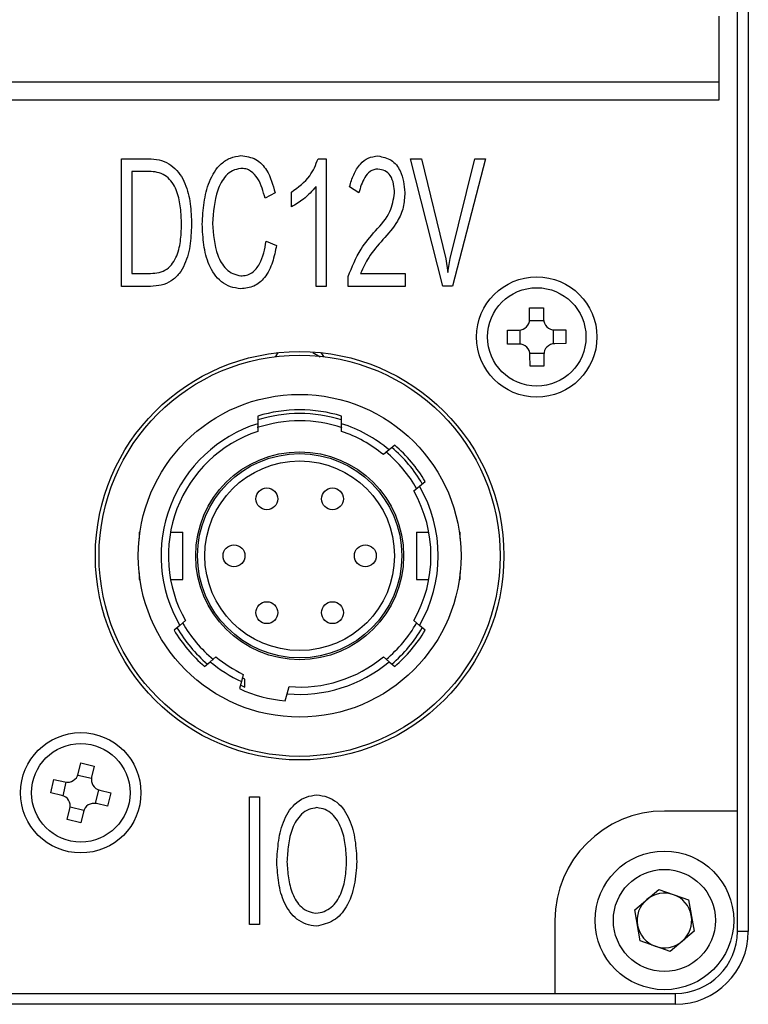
# Model space of a CAD drawing. Header units: millimetres. Extents: x 0 to 15770, y 0 to 2296.
# Tile 6 of 7: x 15750 to 15770, y 2150 to 2177. Entities that reach past the tile are written whole.
import ezdxf

# ---------------------------------------------------------------- set-up
doc = ezdxf.new("R2010")
doc.units = ezdxf.units.MM
doc.header["$LTSCALE"] = 0.2
doc.layers.add('粗实线', color=7, linetype='Continuous', lineweight=50)

msp = doc.modelspace()

# ---------------------------------------------------------------- linework, layer by layer
at = {"layer": '粗实线', "lineweight": 30}
for p, q in [((15770.114, 2227.712), (15770.114, 2151.712)), ((15769.814, 2155.012), (15769.814, 2224.412)), ((15769.314, 2175.012), (15769.314, 2176.812)), ((15690.914, 2175.012), (15769.314, 2175.012)), ((15769.314, 2174.512), (15769.314, 2175.012)), ((15690.914, 2174.512), (15769.314, 2174.512)), ((15752.933, 2172.9), (15753.748, 2172.9)), ((15752.933, 2169.4), (15752.933, 2172.9)), ((15758.321, 2172.9), (15758.539, 2172.9)), ((15758.539, 2172.9), (15758.539, 2169.4)), ((15760.857, 2172.9), (15761.156, 2172.9)), ((15761.742, 2169.409), (15760.857, 2172.9)), ((15761.156, 2172.9), (15761.826, 2170.153)), ((15761.944, 2170.163), (15762.615, 2172.9)), ((15762.913, 2172.9), (15762.009, 2169.409)), ((15762.615, 2172.9), (15762.913, 2172.9)), ((15753.741, 2172.549), (15753.209, 2172.549)), ((15753.209, 2172.549), (15753.209, 2169.755)), ((15757.141, 2171.964), (15756.865, 2171.815)), ((15757.59, 2171.58), (15757.59, 2171.983)), ((15758.266, 2169.4), (15758.266, 2172.142)), ((15759.437, 2171.964), (15759.184, 2172.133)), ((15756.897, 2170.635), (15757.179, 2170.523)), ((15761.826, 2170.153), (15761.88, 2169.784)), ((15761.88, 2169.784), (15761.944, 2170.163)), ((15753.209, 2169.755), (15753.729, 2169.755)), ((15759.482, 2169.755), (15760.71, 2169.755)), ((15760.71, 2169.755), (15760.71, 2169.4)), ((15759.145, 2169.4), (15759.145, 2169.671)), ((15753.729, 2169.4), (15752.933, 2169.4)), ((15758.539, 2169.4), (15758.266, 2169.4)), ((15760.71, 2169.4), (15759.145, 2169.4)), ((15762.009, 2169.409), (15761.742, 2169.409)), ((15764.118, 2168.811), (15764.498, 2168.814)), ((15764.12, 2168.501), (15764.118, 2168.811)), ((15764.498, 2168.814), (15764.5, 2168.504)), ((15764.118, 2168.464), (15764.503, 2168.467)), ((15763.513, 2168.196), (15763.823, 2168.198)), ((15763.516, 2167.816), (15763.513, 2168.196)), ((15763.862, 2167.816), (15763.859, 2168.201)), ((15764.766, 2168.208), (15764.769, 2167.824)), ((15764.803, 2168.206), (15765.113, 2168.209)), ((15765.113, 2168.209), (15765.116, 2167.829)), ((15757.157, 2167.473), (15757.229, 2167.582)), ((15758.379, 2167.46), (15758.178, 2167.576)), ((15758.399, 2167.582), (15758.472, 2167.473)), ((15763.826, 2167.818), (15763.516, 2167.816)), ((15764.51, 2167.56), (15764.126, 2167.557)), ((15765.116, 2167.829), (15764.806, 2167.826)), ((15764.131, 2167.211), (15764.128, 2167.521)), ((15764.508, 2167.524), (15764.511, 2167.214)), ((15764.511, 2167.214), (15764.131, 2167.211)), ((15756.664, 2165.843), (15756.664, 2165.634)), ((15758.964, 2165.634), (15758.964, 2165.843)), ((15756.664, 2165.634), (15756.664, 2165.424)), ((15758.964, 2165.424), (15758.964, 2165.634)), ((15760.264, 2164.917), (15760.109, 2164.786)), ((15760.42, 2165.047), (15760.264, 2164.917)), ((15761.1, 2163.921), (15761.255, 2164.051)), ((15760.944, 2163.79), (15761.1, 2163.921)), ((15753.414, 2162.662), (15753.414, 2162.482)), ((15753.414, 2162.662), (15753.437, 2162.662)), ((15754.273, 2162.662), (15754.614, 2162.662)), ((15754.614, 2161.362), (15754.614, 2162.662)), ((15761.014, 2162.662), (15761.014, 2161.362)), ((15761.014, 2162.662), (15761.355, 2162.662)), ((15762.191, 2162.662), (15762.214, 2162.662)), ((15762.214, 2162.482), (15762.214, 2162.662)), ((15753.414, 2161.543), (15753.414, 2161.362)), ((15753.414, 2161.362), (15753.437, 2161.362)), ((15754.273, 2161.362), (15754.614, 2161.362)), ((15761.014, 2161.362), (15761.355, 2161.362)), ((15762.214, 2161.362), (15762.191, 2161.362)), ((15762.214, 2161.362), (15762.214, 2161.543)), ((15754.528, 2160.104), (15754.373, 2159.973)), ((15754.684, 2160.234), (15754.528, 2160.104)), ((15761.1, 2160.104), (15760.944, 2160.234)), ((15761.255, 2159.973), (15761.1, 2160.104)), ((15755.364, 2159.108), (15755.52, 2159.238)), ((15760.109, 2159.238), (15760.264, 2159.108)), ((15755.209, 2158.977), (15755.364, 2159.108)), ((15760.264, 2159.108), (15760.42, 2158.977)), ((15756.27, 2158.76), (15756.217, 2158.564)), ((15756.314, 2158.63), (15756.24, 2158.664)), ((15756.217, 2158.564), (15756.165, 2158.368)), ((15756.314, 2158.412), (15756.314, 2158.63)), ((15757.473, 2158.228), (15757.526, 2158.424)), ((15757.421, 2158.032), (15757.473, 2158.228)), ((15751.742, 2156.033), (15751.813, 2156.334)), ((15751.813, 2156.334), (15752.183, 2156.247)), ((15752.183, 2156.247), (15752.112, 2155.945)), ((15751.732, 2155.998), (15752.106, 2155.909)), ((15750.992, 2155.511), (15751.079, 2155.881)), ((15751.079, 2155.881), (15751.381, 2155.81)), ((15751.329, 2155.43), (15751.417, 2155.804)), ((15751.294, 2155.44), (15750.992, 2155.511)), ((15752.3, 2155.595), (15752.211, 2155.221)), ((15752.335, 2155.584), (15752.636, 2155.513)), ((15752.636, 2155.513), (15752.549, 2155.143)), ((15752.549, 2155.143), (15752.247, 2155.215)), ((15756.435, 2151.9), (15756.435, 2155.4)), ((15756.435, 2155.4), (15756.717, 2155.4)), ((15756.717, 2155.4), (15756.717, 2151.9)), ((15751.445, 2154.777), (15751.517, 2155.079)), ((15751.897, 2155.027), (15751.523, 2155.115)), ((15751.886, 2154.992), (15751.815, 2154.69)), ((15769.814, 2155.012), (15767.814, 2155.012)), ((15769.814, 2151.712), (15769.814, 2155.012)), ((15751.815, 2154.69), (15751.445, 2154.777)), ((15766.999, 2152.304), (15767.659, 2152.864)), ((15767.659, 2152.864), (15768.475, 2152.573)), ((15768.475, 2152.573), (15768.63, 2151.72)), ((15767.154, 2151.452), (15766.999, 2152.304)), ((15764.814, 2152.012), (15764.814, 2150.012)), ((15756.717, 2151.9), (15756.435, 2151.9)), ((15768.63, 2151.72), (15767.969, 2151.16)), ((15770.114, 2151.712), (15769.814, 2151.712)), ((15767.969, 2151.16), (15767.154, 2151.452)), ((15695.414, 2150.012), (15764.814, 2150.012)), ((15764.814, 2150.012), (15768.114, 2150.012)), ((15768.114, 2149.712), (15768.114, 2150.012)), ((15768.114, 2149.712), (15692.114, 2149.712))]:
    msp.add_line(p, q, dxfattribs=at)
for centre, radius in [((15764.314, 2168.012), 1.65), ((15764.314, 2168.012), 1.35), ((15757.814, 2162.012), 5.6), ((15757.814, 2162.012), 5.5), ((15757.814, 2162.012), 4.425), ((15757.814, 2162.012), 2.85), ((15757.814, 2162.012), 2.8), ((15757.814, 2162.012), 2.6), ((15756.914, 2163.571), 0.3), ((15758.714, 2163.571), 0.3), ((15756.014, 2162.012), 0.3), ((15759.614, 2162.012), 0.3), ((15756.914, 2160.453), 0.3), ((15758.714, 2160.453), 0.3), ((15751.814, 2155.512), 1.65), ((15751.814, 2155.512), 1.35), ((15767.814, 2152.012), 1.9), ((15767.814, 2152.012), 1.4)]:
    msp.add_circle(centre, radius, dxfattribs=at)
for centre, radius, start, end in [((15763.82, 2168.498), 0.3, 270.4793, 0.4793), ((15764.8, 2168.506), 0.3, 180.4793, 270.4793), ((15763.828, 2167.518), 0.3, 0.4793, 90.4793), ((15764.808, 2167.526), 0.3, 90.4793, 180.4793), ((15757.814, 2162.012), 4, 73.2917, 106.7083), ((15757.814, 2162.012), 3.7, 71.5885, 108.2969), ((15757.814, 2162.012), 3.9, 72.8502, 107.1498), ((15757.814, 2162.012), 3.8, 107.6157, 210.151), ((15757.814, 2162.012), 3.6, 108.6293, 209.5979), ((15757.814, 2162.012), 3.8, 49.849, 72.3843), ((15757.814, 2162.012), 3.6, 50.4021, 71.3707), ((15757.814, 2162.012), 3.9, 30.4059, 49.5941), ((15757.814, 2162.012), 4, 30.648, 49.352), ((15757.814, 2162.012), 3.7, 29.7102, 50.3142), ((15757.814, 2162.012), 3.6, 330.4021, 29.5979), ((15757.814, 2162.012), 3.8, 329.849, 30.151), ((15757.814, 2162.012), 3.9, 210.4059, 229.5941), ((15757.814, 2162.012), 3.7, 209.7696, 230.3049), ((15757.814, 2162.012), 3.7, 309.8419, 330.2036), ((15757.814, 2162.012), 3.9, 310.4059, 329.5941), ((15757.814, 2162.012), 4, 210.648, 229.352), ((15757.814, 2162.012), 4, 310.648, 329.352), ((15757.814, 2162.012), 3.6, 230.4021, 244.5979), ((15757.814, 2162.012), 3.6, 265.4021, 309.5979), ((15757.814, 2162.012), 3.8, 229.849, 245.151), ((15757.814, 2162.012), 3.8, 264.849, 310.151), ((15757.814, 2162.012), 3.9, 245.4059, 247.3801), ((15757.814, 2162.012), 4, 245.648, 264.352), ((15751.45, 2156.102), 0.3, 256.6914, 346.6914), ((15752.404, 2155.876), 0.3, 166.6914, 256.6914), ((15751.225, 2155.148), 0.3, 346.6914, 76.6914), ((15752.178, 2154.923), 0.3, 76.6914, 166.6914), ((15767.814, 2152.012), 3, 90, 180), ((15767.814, 2152.012), 0.75, 70.3138, 130.3138), ((15767.814, 2152.012), 0.75, 10.3138, 70.3138), ((15767.814, 2152.012), 0.75, 130.3138, 190.3138), ((15767.814, 2152.012), 0.75, 310.3138, 10.3138), ((15767.814, 2152.012), 0.75, 190.3138, 250.3138), ((15768.114, 2151.712), 2, 270, 0), ((15768.114, 2151.712), 1.7, 270, 0), ((15767.814, 2152.012), 0.75, 250.3138, 310.3138)]:
    msp.add_arc(centre, radius, start, end, dxfattribs=at)
for points, knots in [([(15755.143, 2171.108), (15755.155, 2171.305), (15755.179, 2171.7), (15755.313, 2172.277), (15755.571, 2172.718), (15755.911, 2172.936), (15756.106, 2172.968), (15756.204, 2172.984)], [0, 0, 0, 0, 0.250803, 0.501277, 0.750011, 0.874963, 1, 1, 1, 1]), ([(15756.204, 2172.984), (15756.347, 2172.965), (15756.632, 2172.927), (15756.988, 2172.529), (15757.083, 2172.179), (15757.141, 2171.964)], [0, 0, 0, 0, 0.279045, 0.558689, 1, 1, 1, 1]), ([(15759.184, 2172.133), (15759.217, 2172.244), (15759.283, 2172.466), (15759.448, 2172.746), (15759.685, 2172.943), (15759.868, 2172.964), (15759.96, 2172.975)], [0, 0, 0, 0, 0.280964, 0.561158, 0.780683, 1, 1, 1, 1]), ([(15759.96, 2172.975), (15760.088, 2172.95), (15760.346, 2172.899), (15760.645, 2172.508), (15760.677, 2172.177), (15760.697, 2171.974)], [0, 0, 0, 0, 0.279614, 0.55882, 1, 1, 1, 1]), ([(15753.748, 2172.9), (15753.843, 2172.888), (15754.033, 2172.865), (15754.381, 2172.694), (15754.677, 2172.294), (15754.821, 2171.736), (15754.84, 2171.355), (15754.85, 2171.164)], [0, 0, 0, 0, 0.125293, 0.250416, 0.49875, 0.749096, 1, 1, 1, 1]), ([(15757.59, 2171.983), (15757.775, 2172.117), (15758.106, 2172.357), (15758.256, 2172.734), (15758.321, 2172.9)], [0, 0, 0, 0, 0.560169, 1, 1, 1, 1]), ([(15754.575, 2171.155), (15754.569, 2171.306), (15754.556, 2171.607), (15754.471, 2171.98), (15754.329, 2172.249), (15754.173, 2172.418), (15753.968, 2172.526), (15753.817, 2172.542), (15753.741, 2172.549)], [0, 0, 0, 0, 0.250379, 0.500356, 0.625452, 0.750305, 0.875052, 1, 1, 1, 1]), ([(15756.198, 2172.633), (15756.122, 2172.618), (15755.97, 2172.586), (15755.725, 2172.39), (15755.479, 2171.896), (15755.449, 2171.435), (15755.429, 2171.127)], [0, 0, 0, 0, 0.1249701, 0.2499783, 0.4993622, 1, 1, 1, 1]), ([(15756.865, 2171.815), (15756.816, 2172.002), (15756.742, 2172.282), (15756.519, 2172.545), (15756.342, 2172.629), (15756.246, 2172.632), (15756.198, 2172.633)], [0, 0, 0, 0, 0.500374, 0.749682, 0.874811, 1, 1, 1, 1]), ([(15759.96, 2172.615), (15759.922, 2172.612), (15759.847, 2172.607), (15759.711, 2172.536), (15759.541, 2172.327), (15759.479, 2172.109), (15759.437, 2171.964)], [0, 0, 0, 0, 0.125014, 0.250072, 0.499593, 1, 1, 1, 1]), ([(15760.418, 2171.955), (15760.412, 2172.038), (15760.401, 2172.205), (15760.322, 2172.43), (15760.158, 2172.586), (15760.026, 2172.605), (15759.96, 2172.615)], [0, 0, 0, 0, 0.281173, 0.561127, 0.780318, 1, 1, 1, 1]), ([(15758.266, 2172.142), (15758.156, 2172.018), (15757.959, 2171.796), (15757.703, 2171.646), (15757.59, 2171.58)], [0, 0, 0, 0, 0.559622, 1, 1, 1, 1]), ([(15759.895, 2170.925), (15760.048, 2171.092), (15760.32, 2171.389), (15760.388, 2171.782), (15760.418, 2171.955)], [0, 0, 0, 0, 0.561977, 1, 1, 1, 1]), ([(15760.697, 2171.974), (15760.69, 2171.837), (15760.677, 2171.562), (15760.474, 2171.107), (15760.24, 2170.843), (15760.098, 2170.682)], [0, 0, 0, 0, 0.279758, 0.559892, 1, 1, 1, 1]), ([(15754.85, 2171.164), (15754.845, 2170.967), (15754.834, 2170.573), (15754.718, 2170.087), (15754.521, 2169.741), (15754.302, 2169.536), (15754.025, 2169.416), (15753.827, 2169.405), (15753.729, 2169.4)], [0, 0, 0, 0, 0.250418, 0.500279, 0.625333, 0.750161, 0.874965, 1, 1, 1, 1]), ([(15753.729, 2169.755), (15753.806, 2169.758), (15753.961, 2169.764), (15754.178, 2169.862), (15754.342, 2170.031), (15754.485, 2170.308), (15754.567, 2170.691), (15754.572, 2171), (15754.575, 2171.155)], [0, 0, 0, 0, 0.124992, 0.24967, 0.374469, 0.499549, 0.749531, 1, 1, 1, 1]), ([(15756.198, 2169.334), (15756.103, 2169.347), (15755.913, 2169.372), (15755.574, 2169.563), (15755.305, 2169.978), (15755.172, 2170.536), (15755.153, 2170.917), (15755.143, 2171.108)], [0, 0, 0, 0, 0.125183, 0.250213, 0.498665, 0.749129, 1, 1, 1, 1]), ([(15755.429, 2171.127), (15755.448, 2170.829), (15755.477, 2170.382), (15755.733, 2169.913), (15755.978, 2169.734), (15756.124, 2169.705), (15756.198, 2169.69)], [0, 0, 0, 0, 0.50044, 0.749721, 0.874819, 1, 1, 1, 1]), ([(15759.145, 2169.671), (15759.248, 2169.928), (15759.432, 2170.387), (15759.753, 2170.761), (15759.895, 2170.925)], [0, 0, 0, 0, 0.559622, 1, 1, 1, 1]), ([(15756.198, 2169.69), (15756.252, 2169.693), (15756.36, 2169.697), (15756.559, 2169.791), (15756.798, 2170.101), (15756.857, 2170.421), (15756.897, 2170.635)], [0, 0, 0, 0, 0.1252912, 0.250505, 0.4996419, 1, 1, 1, 1]), ([(15760.098, 2170.682), (15759.959, 2170.525), (15759.71, 2170.244), (15759.551, 2169.905), (15759.482, 2169.755)], [0, 0, 0, 0, 0.559938, 1, 1, 1, 1]), ([(15757.179, 2170.523), (15757.148, 2170.367), (15757.087, 2170.057), (15756.895, 2169.653), (15756.575, 2169.371), (15756.323, 2169.347), (15756.198, 2169.334)], [0, 0, 0, 0, 0.281154, 0.561344, 0.780618, 1, 1, 1, 1]), ([(15757.188, 2153.608), (15757.199, 2153.806), (15757.222, 2154.202), (15757.362, 2154.781), (15757.642, 2155.212), (15757.993, 2155.413), (15758.19, 2155.442), (15758.288, 2155.456)], [0, 0, 0, 0, 0.250851, 0.501282, 0.749823, 0.874839, 1, 1, 1, 1]), ([(15758.288, 2155.456), (15758.386, 2155.442), (15758.581, 2155.413), (15758.929, 2155.215), (15759.208, 2154.789), (15759.349, 2154.215), (15759.371, 2153.823), (15759.381, 2153.627)], [0, 0, 0, 0, 0.125171, 0.250234, 0.498737, 0.749161, 1, 1, 1, 1]), ([(15758.288, 2155.105), (15758.211, 2155.092), (15758.057, 2155.066), (15757.792, 2154.889), (15757.595, 2154.539), (15757.493, 2154.083), (15757.476, 2153.773), (15757.467, 2153.617)], [0, 0, 0, 0, 0.1250354, 0.2499816, 0.4987536, 0.7492001, 1, 1, 1, 1]), ([(15759.102, 2153.636), (15759.094, 2153.789), (15759.077, 2154.096), (15758.974, 2154.546), (15758.778, 2154.891), (15758.516, 2155.065), (15758.364, 2155.092), (15758.288, 2155.105)], [0, 0, 0, 0, 0.250793, 0.50125, 0.750035, 0.874964, 1, 1, 1, 1]), ([(15758.268, 2151.853), (15758.174, 2151.867), (15757.986, 2151.896), (15757.648, 2152.082), (15757.368, 2152.487), (15757.224, 2153.04), (15757.2, 2153.418), (15757.188, 2153.608)], [0, 0, 0, 0, 0.125193, 0.250263, 0.498823, 0.749183, 1, 1, 1, 1]), ([(15757.467, 2153.617), (15757.476, 2153.47), (15757.494, 2153.175), (15757.597, 2152.743), (15757.792, 2152.416), (15758.044, 2152.25), (15758.189, 2152.222), (15758.262, 2152.209)], [0, 0, 0, 0, 0.2507493, 0.5011622, 0.7499287, 0.8749026, 1, 1, 1, 1]), ([(15758.262, 2152.209), (15758.338, 2152.221), (15758.488, 2152.247), (15758.754, 2152.405), (15758.967, 2152.736), (15759.076, 2153.18), (15759.094, 2153.484), (15759.102, 2153.636)], [0, 0, 0, 0, 0.125152, 0.250148, 0.498788, 0.749183, 1, 1, 1, 1]), ([(15759.381, 2153.627), (15759.366, 2153.412), (15759.336, 2152.983), (15759.15, 2152.406), (15758.771, 2151.967), (15758.436, 2151.891), (15758.268, 2151.853)], [0, 0, 0, 0, 0.281187, 0.561429, 0.780685, 1, 1, 1, 1])]:
    msp.add_open_spline(points, degree=3, knots=knots, dxfattribs=at)

doc.saveas('drawing.dxf')
